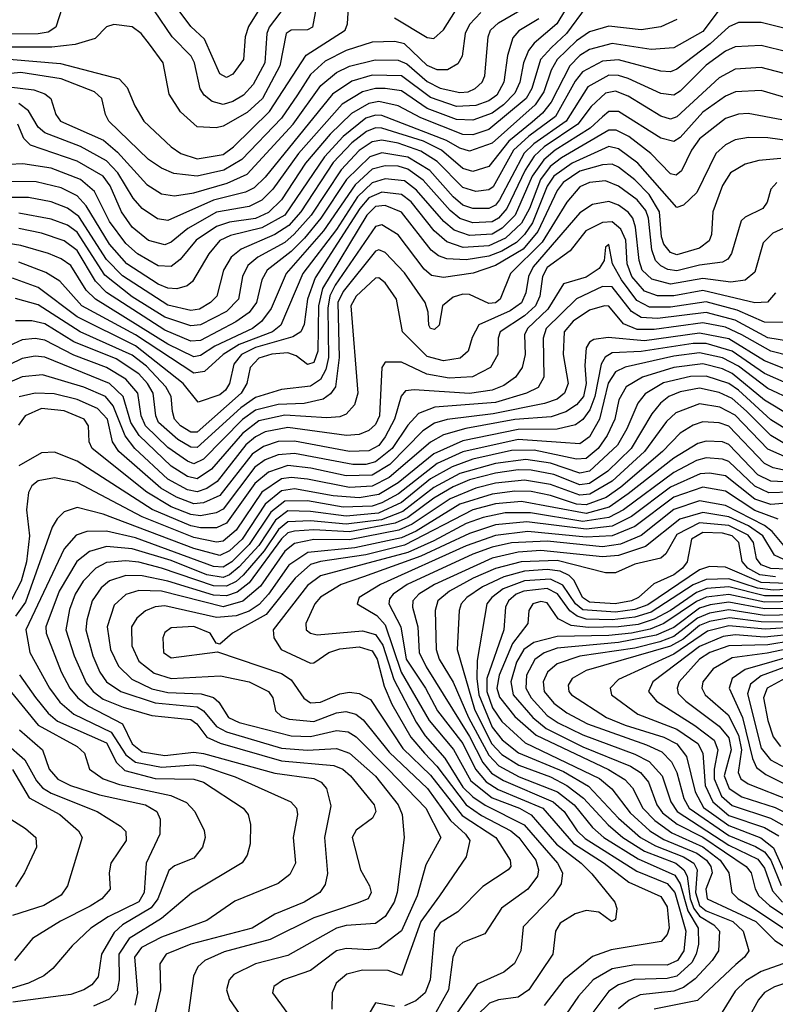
# Model space of a CAD drawing. Extents: x 997026 to 1115308, y 536381 to 619039.
# Tile 196 of 256: x 1033698 to 1036028, y 572520 to 575558. Entities that reach past the tile are written whole.
import ezdxf

# ---------------------------------------------------------------- set-up
doc = ezdxf.new("R2010")
doc.units = 0

msp = doc.modelspace()

# ---------------------------------------------------------------- linework, layer by layer
at = {"layer": '0CON20XD'}
for points in [[(1034605, 575716.4), (1034467.3, 575535), (1034460.4, 575515), (1034453.3, 575425), (1034417.8, 575357.8), (1034388.3, 575325), (1034355, 575304.9), (1034325, 575295.8), (1034290.9, 575305), (1034266.3, 575325), (1034254.2, 575344.2), (1034237.3, 575425), (1034226.9, 575445), (1034168.1, 575505), (1034113.2, 575585)], [(1034494.9, 575685.1), (1034403.1, 575536.9), (1034393.2, 575505), (1034388.1, 575435), (1034355, 575390), (1034335, 575379.6), (1034315, 575390.4), (1034267.9, 575497.9), (1034225, 575536.7), (1034165, 575618.1)], [(1035410.9, 575639.1), (1035354.9, 575545.1), (1035284.9, 575485.1), (1035267.2, 575462.8), (1035251.6, 575425), (1035240.7, 575365), (1035225, 575331), (1035190.4, 575295), (1035155, 575269.2), (1035095, 575248.2), (1035045, 575250.1), (1034955, 575283.6), (1034875, 575338.7), (1034825, 575345.8), (1034795, 575345.7), (1034754.9, 575335.1), (1034692.5, 575297.5), (1034557.2, 575145), (1034478.3, 575035), (1034445, 575000.7), (1034405, 574981.6), (1034305, 574963.6), (1034216.4, 574913.7), (1034165, 574871.1), (1034145, 574863), (1034095, 574877), (1034045, 574917.7), (1034012, 574965), (1033976.9, 575045), (1033955, 575075.4), (1033875, 575121.1), (1033730.8, 575170.8), (1033710.7, 575190.7), (1033692.2, 575235)], [(1033665, 575350.8), (1033741.5, 575341.5), (1033775, 575329.1), (1033793.9, 575315), (1033808.7, 575265), (1033823.8, 575245), (1033955.6, 575185.6), (1033998.9, 575148.9), (1034089.7, 575049.7), (1034135, 575020), (1034175, 575014.2), (1034235, 575023.9), (1034337.1, 575052.9), (1034399.1, 575081), (1034540.8, 575235), (1034626.7, 575355), (1034674.7, 575395.3), (1034714.8, 575414.8), (1034794, 575434), (1034865, 575432.9), (1034891.7, 575421.7), (1034955, 575367), (1034995, 575346.8), (1035055, 575332.9), (1035080.6, 575335), (1035102.8, 575345), (1035123.7, 575365), (1035132.5, 575385), (1035142.6, 575505), (1035150.2, 575525), (1035175, 575548.2), (1035272.3, 575605)], [(1035120, 575580), (1035085, 575542.9), (1035072, 575515), (1035062, 575445), (1035048.6, 575421.4), (1035017.2, 575402.8), (1034985, 575402.9), (1034955, 575416.2), (1034885, 575482.8), (1034855, 575490.3), (1034785, 575488.4), (1034705, 575463.2), (1034640, 575430), (1034595, 575388.5), (1034554, 575326), (1034505, 575253.5), (1034383.2, 575126.8), (1034326.8, 575093.3), (1034245, 575075.1), (1034173.3, 575083.3), (1034135, 575099.8), (1034095, 575126.5), (1033972.5, 575245), (1033962.2, 575265), (1033951.3, 575315), (1033928.8, 575335), (1033825, 575375.4), (1033701.2, 575395), (1033586, 575384)], [(1034612.3, 575595), (1034600.5, 575535), (1034585, 575526.9), (1034535, 575525.8), (1034519.4, 575515), (1034499.6, 575415), (1034447, 575315), (1034398.9, 575271.1), (1034325, 575229.3), (1034304.1, 575224.1), (1034245, 575227.5), (1034193.9, 575273.9), (1034158.2, 575328.2), (1034140.6, 575425), (1034098, 575482), (1034072, 575515), (1034045, 575535.8), (1033987.5, 575542.5), (1033965, 575535.8), (1033930.2, 575499.8), (1033868.4, 575481.6), (1033797.1, 575472.9), (1033655, 575472.9)], [(1035855, 575587.7), (1035805, 575521.4), (1035715, 575471), (1035645, 575465.4), (1035525, 575484.6), (1035455, 575466.2), (1035425, 575447.6), (1035394.3, 575415.7), (1035337.1, 575302.9), (1035310.6, 575269.4), (1035278.4, 575241.6), (1035206.6, 575183.4), (1035145, 575105.2), (1035095, 575089.7), (1035065, 575098.5), (1034998.7, 575155), (1034943.4, 575183.4), (1034815, 575222.9), (1034795, 575223.9), (1034767.1, 575212.9), (1034722.4, 575177.6), (1034665, 575116.9), (1034564.5, 574965), (1034527.4, 574922.6), (1034485, 574894.7), (1034380.7, 574849.3), (1034349.4, 574825), (1034326.2, 574785), (1034305.2, 574705), (1034286.3, 574685), (1034252.3, 574665), (1034225, 574660.9), (1034155, 574676.7), (1034015, 574767), (1033965, 574817.8), (1033880.2, 574950.2), (1033845, 574976), (1033795, 574995.7), (1033725, 575009.2), (1033659.1, 575009.1)], [(1035445, 575597.3), (1035384.1, 575515), (1035337.8, 575472.2), (1035304.6, 575435), (1035277.4, 575345), (1035259.9, 575315), (1035145, 575219.3), (1035095, 575202.6), (1035065, 575203.1), (1034934.7, 575254.7), (1034865, 575292.5), (1034805.1, 575305.1), (1034775, 575299.6), (1034721.2, 575268.8), (1034655, 575204.1), (1034578.8, 575115), (1034505, 575002.2), (1034465, 574963.3), (1034425, 574944.5), (1034345, 574933.4), (1034305, 574919.4), (1034242.4, 574877.6), (1034192.2, 574817.8), (1034165, 574796.7), (1034125, 574798.3), (1034061, 574835), (1034025, 574867.2), (1033974.6, 574935), (1033928, 575028), (1033885, 575065.1), (1033795, 575099.3), (1033707, 575113), (1033665, 575111.4)], [(1033828.1, 575595), (1033808.8, 575535), (1033785, 575519.5), (1033755, 575513.7), (1033665, 575513)], [(1033665, 575435.9), (1033823, 575423), (1034004.8, 575374.8), (1034029, 575349), (1034052.3, 575292.3), (1034080.7, 575245), (1034165.3, 575165), (1034194.6, 575144.6), (1034245, 575128.2), (1034325, 575142.2), (1034357.4, 575165), (1034468.1, 575275), (1034581.4, 575448.6), (1034701.9, 575525), (1034709.1, 575545), (1034712.2, 575595)], [(1034853.8, 575563.8), (1034955, 575503.2), (1034975, 575499.7), (1035005, 575526.8), (1035042, 575585)], [(1035725, 575558.6), (1035675, 575535.8), (1035615, 575526.7), (1035515, 575537.5), (1035455, 575520.3), (1035415, 575492.1), (1035355.5, 575434.5), (1035337.5, 575402.5), (1035313.9, 575335), (1035287.3, 575295), (1035155, 575177.3), (1035085, 575152), (1035055, 575161.2), (1035013.8, 575185), (1034815, 575262.2), (1034795, 575263.7), (1034765, 575253.6), (1034695, 575197.7), (1034637.9, 575135), (1034515, 574954.9), (1034445, 574915.3), (1034348.2, 574891.8), (1034315, 574876.4), (1034280.7, 574835), (1034230.4, 574749.6), (1034213.7, 574736.3), (1034182.7, 574727.3), (1034155, 574729.2), (1034125, 574741.7), (1034028.4, 574805), (1033974.2, 574865), (1033903, 574983), (1033875, 575014.2), (1033825, 575039.2), (1033747.9, 575057.9), (1033665, 575058.4)], [(1035299.2, 575560.8), (1035236.8, 575523.2), (1035218.5, 575501.5), (1035202.2, 575447.8), (1035191.1, 575365), (1035169.4, 575325), (1035145, 575307), (1035105, 575292.6), (1035045, 575289.7), (1034965, 575317.3), (1034875, 575384.2), (1034785, 575386.7), (1034722.1, 575367.9), (1034662.2, 575327.8), (1034455, 575072.2), (1034420.9, 575039.1), (1034394.4, 575025.6), (1034295, 575000.9), (1034155, 574938.5), (1034123.1, 574943.1), (1034075, 574975.2), (1034047.3, 575007.3), (1034000.2, 575085), (1033965, 575122.2), (1033885, 575166.9), (1033775, 575208.6), (1033755, 575226.4), (1033725, 575276.5), (1033695, 575298.9)], [(1036075, 575526.6), (1035985, 575549.2), (1035915, 575549.4), (1035885, 575535.6), (1035827.2, 575482.8), (1035725, 575404.8), (1035705, 575396.7), (1035675, 575398.8), (1035545, 575434.2), (1035495, 575429.4), (1035433.4, 575396.6), (1035411.5, 575368.5), (1035350.5, 575259.5), (1035268.5, 575198.5), (1035221.2, 575155), (1035158, 575042), (1035145, 575032.9), (1035105, 575027.8), (1035065, 575039.6), (1034985, 575119.9), (1034935, 575152.5), (1034865, 575176.4), (1034815, 575185.6), (1034785, 575181.3), (1034745, 575154), (1034688.9, 575095), (1034596.6, 574955), (1034544.4, 574895.6), (1034515, 574870.2), (1034432.3, 574825), (1034400.8, 574799.2), (1034384.6, 574765.4), (1034372.2, 574695), (1034335, 574657.6), (1034255, 574616.3), (1034225, 574612.7), (1034145, 574640.1), (1034045, 574702.5), (1033959.9, 574769.9), (1033875, 574902.5), (1033845, 574923.3), (1033795, 574942.5), (1033695, 574961)], [(1036068, 575458), (1035985, 575477.8), (1035905, 575474.1), (1035875, 575460.5), (1035815, 575417.5), (1035735, 575337.4), (1035715, 575324.8), (1035675, 575330.5), (1035575, 575375.9), (1035545, 575385.4), (1035515, 575386.1), (1035449.7, 575350.3), (1035383.3, 575245), (1035283.1, 575175), (1035253.7, 575146.3), (1035178.1, 575001.9), (1035165, 574985.1), (1035145, 574974.9), (1035095, 574974.9), (1035065, 574985.9), (1035035, 575011), (1034962.4, 575092.4), (1034895, 575133.6), (1034815, 575146.9), (1034777.3, 575135), (1034705.9, 575065), (1034626.9, 574945), (1034576.2, 574883.8), (1034535, 574842.9), (1034460.7, 574785), (1034444.8, 574755), (1034428.2, 574685), (1034405, 574654.5), (1034364.8, 574625.2), (1034255, 574568.4), (1034225, 574565.6), (1034145, 574599.8), (1033965.7, 574715.7), (1033931.3, 574751.3), (1033875, 574845.8), (1033835.1, 574875.1), (1033765, 574899.6), (1033695, 574913.2)], [(1036075, 575386.3), (1035985, 575410), (1035905, 575404.8), (1035855, 575378.4), (1035725, 575258), (1035705, 575251.2), (1035675, 575260.2), (1035575, 575321.9), (1035535, 575337.2), (1035505, 575331.5), (1035460.2, 575289.8), (1035419.6, 575235), (1035315.4, 575165), (1035285, 575136.3), (1035256.4, 575093.6), (1035200.7, 574975), (1035175, 574945.3), (1035155, 574933.9), (1035095, 574930.8), (1035055, 574944.2), (1035025, 574968.7), (1034942.4, 575062.4), (1034895, 575096.6), (1034865, 575105.5), (1034825, 575106.9), (1034785, 575096.4), (1034732.1, 575047.9), (1034635, 574906.8), (1034519.3, 574775), (1034473, 574667), (1034443.8, 574626.2), (1034415.2, 574605), (1034299.4, 574550.6), (1034255, 574522.1), (1034235, 574517.3), (1034155, 574556.4), (1033931.2, 574695), (1033903.1, 574723.1), (1033855, 574799), (1033825, 574819.7), (1033786, 574836), (1033701.5, 574861.5), (1033635, 574871.2)], [(1036075, 575312.3), (1035985, 575339.1), (1035905.2, 575335.2), (1035875, 575321.7), (1035805, 575272.7), (1035735, 575194.1), (1035715, 575182.1), (1035675, 575192.2), (1035545, 575274.8), (1035515, 575274.2), (1035495, 575257.8), (1035457.3, 575222.7), (1035349.7, 575155), (1035314.5, 575125.5), (1035278.3, 575075), (1035226.2, 574955), (1035185.8, 574914.2), (1035155, 574896.4), (1035085, 574891.6), (1035038.2, 574908.2), (1035005.5, 574935.5), (1034921.9, 575031.9), (1034885, 575061), (1034825, 575066.7), (1034785, 575054.3), (1034739.2, 575010.8), (1034675, 574910.9), (1034570.6, 574775), (1034503.1, 574615), (1034477.7, 574595), (1034375, 574555.2), (1034325.2, 574525), (1034267.7, 574472.3), (1034235, 574467.2), (1034055, 574585.9), (1033889.5, 574675), (1033820.9, 574750.8), (1033777.8, 574777.8), (1033695, 574810.1)], [(1036049, 575249), (1035945, 575268.1), (1035915, 575266.6), (1035875, 575253.3), (1035795, 575189.8), (1035769.8, 575155), (1035738.6, 575091.4), (1035722.4, 575077.6), (1035705, 575082.6), (1035644.7, 575144.7), (1035577, 575197), (1035537.4, 575217.4), (1035515, 575216.9), (1035368.4, 575131.6), (1035334.3, 575105), (1035303.6, 575065), (1035270.4, 574975), (1035245, 574930.2), (1035196.2, 574883.8), (1035145, 574860.1), (1035065.3, 574855.3), (1035015, 574872.7), (1034976.3, 574906.3), (1034905, 574995.4), (1034875, 575018.9), (1034815, 575025.9), (1034775, 575007.8), (1034746.9, 574975), (1034609.1, 574760.9), (1034584.9, 574695), (1034575, 574617.5), (1034564.8, 574595), (1034540.5, 574579.5), (1034425, 574545.9), (1034382.1, 574525), (1034358.6, 574495), (1034345, 574435.5), (1034332.8, 574415), (1034315, 574400.7), (1034248, 574378), (1034202.2, 574435), (1034055, 574551.6), (1033875, 574641.4), (1033755, 574731.5), (1033675, 574760.4)], [(1036205, 575165.7), (1036005, 575192.8), (1035945.5, 575194.5), (1035905, 575186.8), (1035875, 575172), (1035844.9, 575145.1), (1035786.7, 575025), (1035745, 574985.3), (1035725, 574978.2), (1035604.8, 575115), (1035545, 575159.6), (1035515, 575166.2), (1035401.8, 575115), (1035345.5, 575075), (1035325, 575044.5), (1035279.1, 574930.9), (1035255.1, 574894.9), (1035229.6, 574870.4), (1035185, 574843.3), (1035145, 574828.3), (1035075, 574816.6), (1035015, 574819.6), (1034989.1, 574829.2), (1034966.6, 574846.6), (1034875, 574964.2), (1034825, 574984), (1034795, 574981.4), (1034768.2, 574955), (1034631.9, 574728.1), (1034618.9, 574675), (1034617.6, 574535), (1034605, 574499.8), (1034585, 574494), (1034550.3, 574520.3), (1034525, 574530), (1034475, 574526.1), (1034435, 574513.6), (1034408.5, 574485), (1034398.1, 574435), (1034381.2, 574405), (1034245, 574284.9), (1034225, 574285.4), (1034193.2, 574305), (1034175.5, 574325), (1034169, 574349), (1034164.6, 574395), (1034148.6, 574425), (1034088.3, 574488.3), (1034045, 574522.3), (1033883.7, 574595), (1033755, 574677.5), (1033685, 574698)], [(1036045, 575129.4), (1035977.1, 575122.9), (1035935, 575111.7), (1035890.3, 575085), (1035865, 575046.1), (1035835.9, 574965), (1035831.9, 574895), (1035824.4, 574875), (1035795, 574853.1), (1035725, 574832), (1035705, 574839.7), (1035684.2, 574865), (1035677.3, 574887.3), (1035671.3, 574965), (1035638.8, 575018.8), (1035595, 575063.4), (1035545, 575102.3), (1035525, 575111.6), (1035495, 575110.1), (1035425, 575090.5), (1035373.6, 575055), (1035355, 575030.4), (1035296.1, 574903.9), (1035250.4, 574849.6), (1035165, 574799.2), (1035096.2, 574776.2), (1035005, 574762.3), (1034968.2, 574768.2), (1034945, 574787.7), (1034865, 574894.3), (1034815, 574925.2), (1034795, 574920), (1034670.9, 574739.1), (1034654.5, 574705.5), (1034647.9, 574667.9), (1034650.1, 574515), (1034641.5, 574478.5), (1034625, 574448.1), (1034595, 574426.6), (1034505, 574416.8), (1034425, 574391.6), (1034380.2, 574359.8), (1034245, 574238), (1034225, 574238.8), (1034185, 574262.8), (1034126.2, 574315), (1034117.1, 574335), (1034108.8, 574405), (1034092.3, 574435), (1034064.8, 574464.8), (1033995, 574511.5), (1033865, 574563.7), (1033775, 574619.4), (1033735, 574629), (1033685, 574628.5)], [(1036033.3, 575055), (1036014.4, 575035), (1036003.1, 574995), (1035990, 574975), (1035935, 574948.9), (1035923.1, 574936.9), (1035893.2, 574836.8), (1035881.5, 574818.5), (1035865, 574809.5), (1035795, 574800.6), (1035725, 574782.4), (1035696.6, 574786.6), (1035675, 574798.1), (1035659.2, 574815), (1035647.3, 574847.3), (1035636.9, 574945), (1035629.1, 574969.1), (1035602.4, 575002.4), (1035545, 575044.6), (1035505, 575060.4), (1035455, 575055.9), (1035425, 575042.3), (1035385.3, 574994.7), (1035309.1, 574870.9), (1035211.3, 574775), (1035179.3, 574695), (1035165, 574684.2), (1035145, 574682.2), (1035085, 574709.8), (1035065, 574710.7), (1035035, 574701.6), (1035001.5, 574675), (1034991.9, 574615), (1034977.6, 574602.4), (1034965, 574604.6), (1034959.5, 574615), (1034957.5, 574655), (1034948.8, 574685), (1034885, 574776.7), (1034825, 574839.4), (1034805, 574847.5), (1034795, 574844), (1034695, 574719.1), (1034678.6, 574685), (1034683.5, 574515), (1034671.4, 574425), (1034656.7, 574403.3), (1034633.4, 574386.6), (1034575, 574373.9), (1034495, 574370.5), (1034425, 574353.1), (1034385, 574324.1), (1034265, 574201.7), (1034235, 574187.9), (1034215, 574195.4), (1034155, 574237.3), (1034086, 574305), (1034072.2, 574335), (1034062.1, 574405), (1034025, 574448.9), (1033965, 574485.1), (1033865, 574522.4), (1033775, 574569.2), (1033745, 574574.3), (1033705, 574570.4), (1033665, 574551.5)], [(1036075, 574924.2), (1036021.1, 574898.9), (1035990.8, 574869.2), (1035965, 574778.8), (1035935.7, 574754.3), (1035891.6, 574748.4), (1035805, 574759), (1035705, 574742.2), (1035647.1, 574757.1), (1035617.8, 574785), (1035608.2, 574815), (1035597.6, 574917.6), (1035589, 574945), (1035575, 574964.4), (1035545, 574985.1), (1035515, 574996.8), (1035465, 574987.9), (1035425, 574962.1), (1035281.3, 574795), (1035266.7, 574765), (1035259.2, 574715), (1035245, 574684.2), (1035210.8, 574659.2), (1035114.2, 574615.8), (1035093.2, 574576.8), (1035081.2, 574535), (1035056.4, 574513.6), (1035005, 574505.5), (1034955, 574518.6), (1034878.5, 574595), (1034859.4, 574695), (1034825, 574745.8), (1034805, 574761.2), (1034795, 574760.5), (1034735.2, 574705), (1034719.3, 574675), (1034740.6, 574405), (1034730.4, 574369.6), (1034705, 574340.3), (1034685, 574332.5), (1034645, 574329.3), (1034515, 574337.2), (1034435, 574320.1), (1034385, 574280.7), (1034289.1, 574170.9), (1034245, 574141.6), (1034215, 574148.2), (1034165, 574179.8), (1034066.3, 574275), (1034040.2, 574315), (1034016.6, 574395), (1033975, 574435.6), (1033775, 574516.7), (1033745, 574519.9), (1033705, 574512.8), (1033665, 574493.2)], [(1036028.5, 574715), (1036004.2, 574685.8), (1035965, 574684), (1035805, 574722.6), (1035715, 574705.3), (1035665, 574706.1), (1035625, 574719.8), (1035585.5, 574765), (1035571.4, 574805), (1035567.1, 574877.1), (1035551.5, 574911.5), (1035525, 574934), (1035495, 574932.2), (1035444, 574906), (1035395.1, 574844.9), (1035325, 574793.3), (1035310.6, 574765), (1035302.3, 574705), (1035288.4, 574675), (1035255, 574643.8), (1035179.4, 574595), (1035173.1, 574575), (1035172.9, 574525), (1035149.4, 574485), (1035094.1, 574455.9), (1035022.1, 574452.1), (1034953.8, 574463.8), (1034875, 574500.9), (1034825, 574500.8), (1034814.6, 574485), (1034807.4, 574335), (1034795, 574308.6), (1034775, 574290.4), (1034745, 574278.1), (1034705.4, 574274.6), (1034525, 574299.5), (1034455, 574286.4), (1034425, 574271.1), (1034395, 574246), (1034307, 574133), (1034275, 574111.6), (1034245, 574100.9), (1034215, 574107.4), (1034155, 574140), (1034053, 574235), (1034023.3, 574273.3), (1033986.4, 574366.4), (1033962, 574395), (1033895, 574424.4), (1033768.3, 574461.7), (1033705, 574456.2), (1033665, 574438.3)], [(1036065, 574623.7), (1035995.5, 574624.5), (1035911.2, 574661.2), (1035815, 574686.9), (1035705, 574670.4), (1035640.4, 574670.4), (1035601, 574691), (1035554.1, 574755), (1035526.2, 574805), (1035515, 574864), (1035505, 574856), (1035500.7, 574815), (1035485, 574790), (1035445, 574763.7), (1035375, 574742.9), (1035327.1, 574665), (1035264.5, 574605), (1035254.5, 574585), (1035257, 574525), (1035247.5, 574485), (1035226.8, 574455), (1035190.8, 574429.2), (1035155, 574414.2), (1035085, 574404.7), (1034914.1, 574415.9), (1034887.8, 574412.2), (1034873.9, 574396.1), (1034853.3, 574325), (1034825, 574270.4), (1034805, 574243.8), (1034775, 574227.9), (1034714.9, 574225.1), (1034545, 574257.6), (1034495, 574255.9), (1034449.4, 574240.6), (1034415, 574217.7), (1034315, 574089.3), (1034265, 574067.2), (1034235, 574064.4), (1034181.6, 574085), (1034132.8, 574112.8), (1034003.2, 574225), (1033983.8, 574255), (1033968.9, 574325), (1033937.9, 574357.9), (1033875, 574386.3), (1033803.7, 574403.7), (1033745, 574405.9), (1033696.1, 574393.9)], [(1036075, 574565.1), (1036005, 574576.6), (1035905, 574630.5), (1035815, 574654.1), (1035665, 574635.4), (1035615, 574638.8), (1035585, 574657.2), (1035525, 574733.3), (1035495, 574734.1), (1035415, 574696.6), (1035321.4, 574605), (1035312.3, 574575), (1035314, 574455), (1035296.6, 574423.4), (1035261.1, 574405), (1035165, 574376.8), (1034977.9, 574362.1), (1034927.8, 574342.2), (1034895, 574306.8), (1034846.5, 574235), (1034795, 574193.4), (1034765, 574185.5), (1034725, 574185.1), (1034545, 574219.2), (1034495, 574215.3), (1034455, 574199.7), (1034422.9, 574177.1), (1034325, 574047.9), (1034303.5, 574036.5), (1034255, 574027.3), (1034225, 574030.9), (1034165.2, 574055), (1034090, 574100), (1033921.3, 574235), (1033912.2, 574255), (1033909.6, 574305), (1033896.2, 574325), (1033835, 574350.8), (1033765, 574358.1), (1033714.3, 574335), (1033693.5, 574306.5)], [(1036075, 574519.2), (1036015, 574535.1), (1035925, 574585.6), (1035875, 574609.2), (1035805, 574622.6), (1035655, 574601.4), (1035602.2, 574602.2), (1035559.8, 574619.8), (1035515, 574673.6), (1035501.2, 574675), (1035455, 574661.9), (1035405, 574627.9), (1035377.2, 574595), (1035374.2, 574525), (1035389.1, 574435), (1035377.7, 574405), (1035355, 574387), (1035316.7, 574373.3), (1035158, 574342), (1035016, 574324), (1034976.8, 574313.2), (1034940.8, 574289.2), (1034838.9, 574185), (1034785, 574152.8), (1034705, 574150), (1034595.5, 574174.5), (1034525, 574182.3), (1034465, 574162.1), (1034423.1, 574126.9), (1034335, 574004.6), (1034305, 573990.1), (1034255, 573990.4), (1034225, 573996.6), (1034106.3, 574046.3), (1033875, 574195.2), (1033805, 574223), (1033765, 574221.1), (1033695, 574181.7)], [(1036065, 574477.7), (1035995, 574505.5), (1035885, 574572.9), (1035795, 574591), (1035625, 574567.3), (1035512.6, 574577.4), (1035469, 574571), (1035455, 574562.9), (1035444.5, 574545.5), (1035440.5, 574490.5), (1035445.3, 574435), (1035436.8, 574395), (1035415, 574369), (1035382.2, 574347.8), (1035337.3, 574332.7), (1035225, 574323.9), (1035074, 574296), (1035005, 574277.1), (1034965, 574254.4), (1034836.9, 574145), (1034785, 574118.4), (1034714.8, 574114.8), (1034585, 574140.4), (1034535, 574145.4), (1034505, 574140.8), (1034445, 574100), (1034365, 573982.6), (1034325, 573948.4), (1034305, 573945.7), (1034235, 573959.7), (1034075.8, 574024.2), (1033875, 574129.5), (1033805, 574144.3), (1033755, 574134.7), (1033735, 574119.6), (1033725, 574098.8), (1033718.7, 574045), (1033727.6, 573965), (1033718.2, 573885), (1033701.8, 573825), (1033672.2, 573767.8)], [(1036065, 574435.3), (1035995, 574466.5), (1035895, 574534.9), (1035815, 574559.2), (1035775, 574559.1), (1035615, 574534), (1035525, 574529.4), (1035503.7, 574516.3), (1035491.1, 574495), (1035472.1, 574395), (1035456, 574354), (1035435, 574324.5), (1035412.3, 574307.7), (1035356, 574294), (1035235, 574293.8), (1035065, 574257.9), (1034975, 574218.3), (1034865, 574128.5), (1034805, 574092.6), (1034745, 574082.2), (1034665, 574089), (1034545, 574110.1), (1034505, 574103.8), (1034455, 574062.7), (1034384.1, 573955), (1034345, 573918.8), (1034315, 573904.1), (1034235, 573925.9), (1033955, 574032.2), (1033875, 574052.3), (1033835, 574039.4), (1033812.7, 574017.3), (1033798.1, 573991.9), (1033715, 573760.6), (1033685, 573717.7)], [(1036085, 574382.4), (1036005, 574420), (1035915, 574488.3), (1035865, 574514.4), (1035795, 574530.2), (1035715, 574519.4), (1035565, 574485.4), (1035535, 574471.6), (1035513.3, 574436.7), (1035486, 574325), (1035455, 574270.6), (1035425, 574248.8), (1035366.7, 574253.3), (1035235, 574262.9), (1035065, 574224.1), (1034985, 574188.1), (1034865.9, 574095), (1034815, 574066.6), (1034785, 574056.9), (1034695, 574053.5), (1034585, 574073.1), (1034515, 574072.6), (1034472.1, 574037.9), (1034405, 573938.2), (1034352.1, 573885), (1034325, 573868.1), (1034295, 573870.4), (1034055, 573959.5), (1033965, 573979.9), (1033905, 573978.7), (1033872.2, 573967.8), (1033834.5, 573925.5), (1033717, 573675), (1033729.1, 573605), (1033789.2, 573495), (1033821.8, 573451.8), (1033864.4, 573415), (1033979.4, 573359.4), (1034025, 573289.7), (1034055, 573266.9), (1034135, 573251.5), (1034235, 573259), (1034265, 573254.9), (1034361.8, 573221.8), (1034534.4, 573144.4), (1034551.8, 573125), (1034554.7, 573105), (1034541.6, 573035), (1034548.4, 572955), (1034530.7, 572920.7), (1034495, 572892.9), (1034361.5, 572838.5), (1034275, 572778.4), (1034135, 572726.7), (1034072.8, 572695), (1034051.2, 572665), (1034061.4, 572555), (1034052.4, 572517.6)], [(1036075, 574335.6), (1035995, 574383.6), (1035895, 574466), (1035865, 574480.4), (1035805, 574496.3), (1035715.1, 574484.9), (1035619.2, 574455), (1035568.1, 574425), (1035545.6, 574384.4), (1035532.9, 574325), (1035509.6, 574275), (1035481.5, 574235), (1035445, 574203.5), (1035415, 574201.6), (1035285, 574230), (1035215, 574228.8), (1035095, 574201.8), (1035031.6, 574178.4), (1034965, 574140.8), (1034875, 574068.5), (1034804.5, 574035.5), (1034705, 574026), (1034595, 574040.7), (1034525, 574042.1), (1034486.6, 574013.4), (1034435, 573935.9), (1034375, 573869.9), (1034345.1, 573845), (1034325, 573836.9), (1034275, 573845.4), (1034165, 573888.9), (1034045, 573925.1), (1033965, 573932.3), (1033913.4, 573916.6), (1033873.6, 573886.4), (1033819.3, 573795), (1033777.8, 573685), (1033779.5, 573665), (1033825.8, 573545.8), (1033852.3, 573495), (1033877.2, 573465), (1033909.5, 573439.5), (1034014.4, 573385), (1034045, 573323.6), (1034075, 573299.1), (1034145, 573287.9), (1034235, 573297.3), (1034265, 573293.9), (1034485, 573233.2), (1034605, 573216.5), (1034627.3, 573205), (1034644.3, 573185.7), (1034657.8, 573132.2), (1034637.9, 573035), (1034646.8, 572923.2), (1034640.1, 572889.9), (1034623.2, 572865), (1034574.9, 572835.1), (1034485, 572798), (1034415, 572754.6), (1034225, 572705.4), (1034149.7, 572675), (1034129.8, 572645), (1034132.1, 572565), (1034115.5, 572495)], [(1036062.9, 574292.9), (1036015, 574323.5), (1035915, 574414.7), (1035885, 574435.1), (1035815, 574458.3), (1035767.3, 574457.3), (1035683.1, 574436.9), (1035626.7, 574403.3), (1035604.5, 574375), (1035570.1, 574295), (1035541.4, 574245), (1035455, 574164.5), (1035425, 574159), (1035335, 574189.8), (1035259.3, 574200.7), (1035165, 574188.7), (1035055, 574157.1), (1034975, 574114.2), (1034879.3, 574040.7), (1034813.5, 574015), (1034705, 574001.3), (1034595, 574011.9), (1034525, 574008.6), (1034495.4, 573984.6), (1034451.4, 573918.6), (1034386.4, 573843.6), (1034365, 573824.7), (1034335, 573809.8), (1034295, 573810.9), (1034135, 573865.8), (1034065, 573883.8), (1034025, 573888.4), (1033965, 573883.2), (1033932.3, 573865), (1033893.8, 573825), (1033869.1, 573785), (1033851.7, 573738.3), (1033840.2, 573675), (1033865.1, 573595), (1033902.2, 573512.2), (1033924.5, 573485), (1033955, 573461.8), (1034016.4, 573436.4), (1034105, 573411), (1034225, 573398.4), (1034243.8, 573385), (1034274.5, 573344.5), (1034315.6, 573325.6), (1034505, 573270.7), (1034666.5, 573256.5), (1034694.1, 573245), (1034718.3, 573225), (1034790.6, 573135), (1034796.3, 573115), (1034785.9, 573094.1), (1034735, 573057.1), (1034722.7, 573035), (1034748.7, 572935), (1034776.8, 572885), (1034781.5, 572865), (1034772.2, 572845), (1034738.3, 572831.7), (1034605, 572786.4), (1034470.7, 572719.3), (1034328.6, 572681.4), (1034268.5, 572655), (1034246.7, 572635), (1034233.2, 572606.8), (1034218.5, 572495)], [(1036065, 574245.3), (1036015, 574274.9), (1035939.4, 574349.4), (1035895, 574389.2), (1035855, 574408), (1035795, 574420.4), (1035735, 574409.2), (1035700.2, 574395), (1035674.1, 574375), (1035647.9, 574342.1), (1035583.4, 574235), (1035511.7, 574165), (1035455, 574126.5), (1035425, 574123.1), (1035345, 574154.1), (1035275, 574167.9), (1035235, 574169.1), (1035165, 574158.6), (1035085, 574137.7), (1035035, 574116.7), (1034975, 574081.5), (1034895, 574021.5), (1034855.7, 574004.3), (1034715, 573977.7), (1034605, 573983.8), (1034545, 573979.9), (1034525, 573974.2), (1034505, 573955.8), (1034405, 573820.6), (1034368.2, 573791.8), (1034335, 573779.7), (1034295, 573782.2), (1034155, 573825.9), (1034075, 573841.8), (1034025, 573842.6), (1033975, 573826.5), (1033948.7, 573805), (1033921.6, 573765), (1033904.2, 573705), (1033901.8, 573675), (1033922.9, 573595), (1033945, 573544.2), (1033965.6, 573515), (1034009.3, 573485), (1034115, 573450.5), (1034245, 573437.3), (1034265, 573424.9), (1034305, 573377.1), (1034335, 573360.9), (1034505, 573310.2), (1034585, 573303.8), (1034675, 573309), (1034714.7, 573294.7), (1034795, 573223.8), (1034864.8, 573135), (1034877.4, 573105), (1034883.9, 573035), (1034862, 572865), (1034853.1, 572835), (1034825, 572791.2), (1034795, 572769.2), (1034705, 572762.8), (1034675, 572755.2), (1034525, 572670.5), (1034425, 572644.4), (1034358.6, 572611.4), (1034344.1, 572595), (1034335.3, 572565), (1034344.8, 572534.8), (1034386.2, 572475)], [(1036075, 574201.8), (1036005, 574232.6), (1035905, 574337.8), (1035857.5, 574362.5), (1035795, 574372.4), (1035721.8, 574345), (1035692.4, 574317.6), (1035625.4, 574225), (1035525, 574133.5), (1035456.1, 574093.9), (1035425, 574091), (1035335, 574123.7), (1035255, 574136.9), (1035165, 574127.7), (1035105, 574112.5), (1035025, 574079.5), (1034908.3, 574001.7), (1034867.1, 573982.9), (1034715, 573952.9), (1034605, 573954.1), (1034545, 573941.5), (1034515, 573918.2), (1034439.9, 573810.1), (1034386.1, 573763.9), (1034325, 573746.6), (1034135, 573794.9), (1034065, 573796.4), (1034025, 573784.1), (1033989.1, 573750.9), (1033967.3, 573685), (1033977.2, 573615), (1034002.8, 573562.8), (1034043, 573523), (1034105, 573493.3), (1034155, 573482.2), (1034257.4, 573477.4), (1034295, 573466.9), (1034312, 573452), (1034341.2, 573405), (1034375, 573389.4), (1034535, 573348.3), (1034595, 573345.8), (1034675, 573364.9), (1034710.8, 573360.8), (1034735.3, 573345.3), (1034834.3, 573245), (1034950.3, 573125), (1034996.5, 573035), (1034950.2, 572949.8), (1034923.9, 572855), (1034875, 572746.2), (1034805, 572693.3), (1034775, 572688), (1034705, 572692.2), (1034675, 572684.4), (1034595, 572624.2), (1034511.1, 572595), (1034481.8, 572575), (1034477.1, 572555), (1034521.2, 572495)], [(1036065.4, 574165.4), (1036021.8, 574175), (1035995, 574188), (1035885, 574303.5), (1035855, 574313.7), (1035805, 574317.2), (1035775, 574306.8), (1035735, 574281.6), (1035680.3, 574225), (1035551.5, 574115), (1035506.5, 574083.5), (1035445, 574060.9), (1035415, 574063.1), (1035335, 574089.3), (1035275, 574101.7), (1035225, 574103.1), (1035155, 574094), (1035055, 574062.5), (1034920.1, 573980.1), (1034875, 573959.6), (1034731.4, 573928.6), (1034585.9, 573914.1), (1034527.4, 573875), (1034465.1, 573785), (1034436.3, 573753.7), (1034405, 573733.3), (1034365, 573718.4), (1034305, 573712.9), (1034145, 573749), (1034115, 573746.6), (1034085.8, 573734.2), (1034058.5, 573711.5), (1034042.3, 573685), (1034044, 573626), (1034065, 573578.1), (1034112, 573542), (1034165, 573525.4), (1034316.6, 573533.4), (1034405.5, 573515), (1034465.4, 573485), (1034478.5, 573465), (1034487.1, 573425), (1034505, 573407.8), (1034529.2, 573399.2), (1034605, 573392.5), (1034675, 573419.5), (1034703.2, 573423.2), (1034734.7, 573414.7), (1034757.5, 573397.5), (1034837.3, 573297.3), (1034955.2, 573185.2), (1035026.8, 573086.8), (1035072.9, 573045), (1035085.7, 573025), (1035074.8, 572975.2), (1034993, 572855), (1034935.1, 572775), (1034875, 572608.6), (1034834, 572624), (1034754.9, 572625.1), (1034706.7, 572613.3), (1034674.2, 572585), (1034661.8, 572555), (1034660.2, 572505)], [(1036075, 574130.9), (1036015, 574133.9), (1035975, 574153.8), (1035885, 574247.1), (1035865, 574254.9), (1035815, 574257.5), (1035789.9, 574250.1), (1035715, 574204.7), (1035575, 574094.7), (1035516.3, 574053.7), (1035445, 574033.7), (1035245, 574071), (1035165, 574064), (1035095, 574045.4), (1034885, 573936.8), (1034765, 573906.8), (1034625, 573886.5), (1034595, 573877.1), (1034547.7, 573835), (1034457.4, 573722.6), (1034354.4, 573665), (1034315, 573631.2), (1034304.1, 573634.1), (1034285.6, 573665), (1034235, 573685.4), (1034165, 573680.9), (1034145, 573666.7), (1034139.3, 573650.7), (1034140.8, 573605), (1034165, 573588.6), (1034307.7, 573607.7), (1034505, 573540.9), (1034535, 573520.6), (1034573.9, 573463.9), (1034595, 573449.5), (1034625, 573451.6), (1034685, 573477.4), (1034715, 573483.1), (1034745, 573479.2), (1034779.8, 573459.8), (1034879.5, 573309.5), (1034965, 573227.2), (1035062.3, 573102.3), (1035165.9, 573035), (1035210.8, 572965), (1035212.5, 572945), (1035204.4, 572935), (1035126.3, 572883.7), (1035049.3, 572805), (1034995, 572771), (1034976.9, 572745), (1034964.1, 572595), (1034948.3, 572555), (1034919.5, 572530.5), (1034885, 572515.2)], [(1036075, 574099.7), (1036008, 574098), (1035965, 574118.2), (1035885, 574194.1), (1035865, 574201.9), (1035815, 574205.8), (1035785, 574197.7), (1035715, 574160.7), (1035560.4, 574045), (1035515, 574021.8), (1035435, 574009.6), (1035273.3, 574036.7), (1035195, 574036), (1035127.7, 574022.3), (1035075, 574003.7), (1034975, 573949.4), (1034895, 573914.1), (1034625, 573842), (1034585, 573811.7), (1034479, 573675), (1034481, 573651), (1034504.6, 573615), (1034595, 573572.7), (1034605, 573573.3), (1034650.8, 573605), (1034685, 573616.4), (1034745, 573622.7), (1034785, 573610.6), (1034800.7, 573585), (1034821.4, 573501.4), (1034846, 573446), (1034904.1, 573344.1), (1034946.7, 573295), (1034984.8, 573254.8), (1035075, 573134.9), (1035122.5, 573102.5), (1035212.2, 573055), (1035237, 573035), (1035290, 572965), (1035298.4, 572935), (1035294.8, 572915), (1035264.6, 572875.4), (1035183.8, 572816.2), (1035132.4, 572737.6), (1035065, 572710.2), (1035046.1, 572693.9), (1035033.4, 572665), (1035020.3, 572565), (1034981, 572495)], [(1036075, 574066.8), (1036015, 574062.2), (1035965, 574078.9), (1035875, 574150.5), (1035825, 574158.6), (1035796.5, 574156.5), (1035705, 574115.8), (1035584.8, 574025.2), (1035525, 573995.4), (1035445, 573985.8), (1035262, 574008), (1035165, 573999.7), (1035085, 573972.6), (1034935, 573902.2), (1034758.3, 573838.3), (1034689.1, 573815), (1034625, 573776.1), (1034608.4, 573755), (1034580, 573695), (1034580.9, 573675), (1034594.6, 573664.6), (1034615, 573660), (1034755, 573671.9), (1034795, 573661.2), (1034817.7, 573627.7), (1034851.7, 573521.7), (1034920.3, 573390.3), (1034948.6, 573348.6), (1035009.3, 573279.3), (1035065, 573189.9), (1035095, 573160.1), (1035133.8, 573133.8), (1035253.2, 573073.2), (1035356.6, 572955), (1035372.2, 572925), (1035368.3, 572891.7), (1035343.6, 572855), (1035250.8, 572759.2), (1035243.2, 572685), (1035224.2, 572645.8), (1035190.9, 572619.1), (1035108.4, 572581.6), (1035041, 572485)], [(1036036.8, 574016.8), (1035965, 574043.3), (1035875, 574102.6), (1035805, 574115.1), (1035715, 574084.7), (1035595, 573993.6), (1035525, 573964.9), (1035445, 573960.9), (1035265, 573978.8), (1035165, 573966.7), (1035075, 573934.1), (1034810.2, 573815), (1034744.7, 573775), (1034738.5, 573755), (1034799.3, 573719.3), (1034825, 573690.7), (1034874.5, 573544.5), (1034960.2, 573395), (1035036, 573306), (1035089.4, 573209.4), (1035155, 573157.2), (1035239.4, 573125), (1035274.9, 573104.9), (1035353.8, 573013.8), (1035430, 572955), (1035462.2, 572922.2), (1035533.5, 572835), (1035540, 572815), (1035535, 572781.2), (1035523.3, 572775), (1035484.2, 572804.2), (1035445, 572809.6), (1035410.6, 572799.4), (1035365, 572770), (1035350, 572745), (1035341.9, 572675), (1035267.6, 572565), (1035235, 572541.9), (1035175, 572534.1), (1035147, 572523), (1035065, 572443.6)], [(1036059.5, 573929.5), (1036018.8, 573978.8), (1035995, 573996.9), (1035875, 574059.2), (1035795, 574073.4), (1035715, 574046.7), (1035615, 573966.7), (1035550.8, 573939.2), (1035495, 573931.6), (1035325, 573949.2), (1035215, 573943.8), (1035155, 573930.8), (1035095, 573908.4), (1034893.2, 573815), (1034849.4, 573785), (1034838.8, 573771.2), (1034836.6, 573755), (1034873.2, 573685), (1034889.7, 573585), (1034949.1, 573495), (1034986.3, 573425), (1035064.7, 573325), (1035103.1, 573245), (1035136.7, 573206.7), (1035173.1, 573183.1), (1035311.3, 573125), (1035405.8, 573015.8), (1035500, 572955), (1035576.5, 572896.5), (1035675, 572852.5), (1035695, 572820.8), (1035700.5, 572755), (1035694.6, 572735), (1035676.4, 572713.6), (1035522, 572688), (1035465, 572667.7), (1035375.7, 572595), (1035315, 572515.8)], [(1036055, 573891.8), (1036026.1, 573906.1), (1035990.1, 573965), (1035946, 573996), (1035885, 574023.4), (1035805, 574037.5), (1035733.6, 574016.4), (1035627.7, 573932.3), (1035545, 573904.4), (1035495, 573900.9), (1035305, 573920.5), (1035235, 573915.2), (1035155, 573896.6), (1034976.8, 573815), (1034928.5, 573785), (1034910.6, 573765), (1034908.8, 573745), (1034925.7, 573685), (1034929.4, 573605), (1034950.9, 573560.9), (1035085, 573346.1), (1035126.1, 573266.1), (1035152.9, 573232.9), (1035190, 573210), (1035343.3, 573145), (1035377.6, 573115), (1035417.7, 573055), (1035441.5, 573031.5), (1035600.9, 572930.9), (1035695, 572892.4), (1035718.4, 572865), (1035752.1, 572745), (1035745.9, 572685), (1035727.1, 572655), (1035695, 572641), (1035595, 572642.1), (1035525, 572628.9), (1035467, 572595), (1035420.9, 572545), (1035370.3, 572469.7)], [(1036065, 573862.3), (1036014.7, 573864.7), (1035985, 573875.4), (1035970.1, 573895), (1035961.3, 573945), (1035945, 573967), (1035885, 573997), (1035795, 574005.1), (1035725, 573969.2), (1035690.6, 573909.4), (1035675, 573896.7), (1035595, 573877.5), (1035535, 573851.6), (1035505, 573851.4), (1035355, 573889.5), (1035244.9, 573885.1), (1035165, 573864.7), (1035096.5, 573835), (1035023.2, 573795), (1034987.2, 573765), (1034978.8, 573735), (1034982.1, 573615), (1034991, 573585), (1035035, 573513.4), (1035081.7, 573405), (1035145, 573288.5), (1035175.9, 573255.9), (1035238.3, 573221.7), (1035356.4, 573175), (1035407.8, 573135), (1035464.6, 573065), (1035499.5, 573035), (1035605, 572968.3), (1035718.2, 572918.2), (1035735, 572891.9), (1035758.3, 572808.3), (1035790.4, 572755), (1035791.2, 572705), (1035784.7, 572675), (1035770.8, 572649.2), (1035725, 572606.8), (1035695, 572599.4), (1035593.4, 572596.6), (1035545, 572579.9), (1035515, 572560.6), (1035465.2, 572495)], [(1036028.5, 573838.5), (1035980.6, 573845), (1035943.7, 573865), (1035926.5, 573886.5), (1035916.2, 573945), (1035895.2, 573965), (1035865, 573973.7), (1035805, 573975.6), (1035770.3, 573955), (1035756.3, 573885), (1035742.5, 573865), (1035715, 573844.7), (1035653.2, 573816.8), (1035606.5, 573775), (1035585, 573764.9), (1035534.2, 573755), (1035455, 573761.1), (1035434, 573775), (1035407.6, 573827.6), (1035392.9, 573842.9), (1035365, 573856.4), (1035325, 573861.9), (1035255, 573856.1), (1035191.3, 573838.7), (1035125, 573807.6), (1035076.4, 573775), (1035059.4, 573755), (1035053, 573735), (1035047.2, 573615), (1035100.7, 573430.7), (1035152.7, 573325), (1035185, 573291.1), (1035237.2, 573257.2), (1035335, 573221.2), (1035385.3, 573195.3), (1035436.3, 573156.3), (1035513.3, 573073.3), (1035557.6, 573035), (1035625, 572992.7), (1035721.2, 572955), (1035746.1, 572935), (1035756, 572915), (1035765.8, 572845), (1035777.2, 572815), (1035795, 572792.1), (1035838.9, 572765), (1035855.9, 572745), (1035853.2, 572685), (1035834, 572655), (1035781.1, 572598.9), (1035745, 572571.9), (1035715, 572560.6), (1035611.2, 572548.8), (1035577.4, 572532.6), (1035544.5, 572505.5)], [(1036065, 573818.7), (1035985, 573821.4), (1035875, 573868.5), (1035825, 573870.4), (1035795, 573860.6), (1035635, 573752.1), (1035595, 573737.8), (1035535, 573729.8), (1035435, 573737.4), (1035412.2, 573755), (1035373.3, 573813.3), (1035335, 573831.5), (1035255, 573826.8), (1035188.7, 573801.3), (1035153.8, 573775), (1035138.4, 573755), (1035108.9, 573581.1), (1035107.3, 573525), (1035113.5, 573475), (1035155, 573375.1), (1035186.2, 573336.2), (1035236.1, 573296.1), (1035375, 573237.9), (1035452.4, 573192.4), (1035545, 573094.4), (1035612.6, 573035), (1035659.2, 573009.2), (1035745.2, 572975), (1035776.7, 572955), (1035787.7, 572935), (1035782.6, 572865), (1035794.8, 572824.8), (1035815, 572808.5), (1035897.7, 572775), (1035929.6, 572745), (1035946.4, 572685), (1035933.7, 572665), (1035907.1, 572642.9)], [(1036085, 573801.2), (1036021.9, 573798.1), (1035973.9, 573803.9), (1035885, 573832.4), (1035815, 573830.4), (1035775, 573813.6), (1035645, 573729.4), (1035595, 573714), (1035525, 573705.8), (1035445, 573708.3), (1035417, 573717), (1035394.1, 573734.1), (1035356.8, 573786.8), (1035325, 573802.5), (1035252.4, 573795), (1035228.8, 573785), (1035204.9, 573765), (1035196, 573745), (1035191, 573675), (1035138.6, 573525), (1035138.6, 573485), (1035155.6, 573435), (1035185, 573392.6), (1035256.4, 573326.4), (1035486.2, 573216.2), (1035523.9, 573185), (1035580.6, 573110.6), (1035641.2, 573055), (1035685, 573028.3), (1035786, 572986), (1035816.2, 572965), (1035829.8, 572945), (1035833.4, 572925), (1035813.8, 572875), (1035818.6, 572845), (1035968.4, 572775), (1036026.6, 572716.6), (1036075, 572685.6)], [(1036075, 573780), (1035995, 573780.1), (1035885, 573808), (1035817.2, 573802.8), (1035785, 573790.8), (1035705, 573734.8), (1035655, 573707.8), (1035605, 573692.2), (1035545, 573684), (1035452.2, 573682.2), (1035399, 573689), (1035359, 573709), (1035325, 573758.3), (1035305, 573762.8), (1035280.9, 573755), (1035267.7, 573735), (1035265.4, 573695), (1035217.3, 573632.7), (1035176.7, 573535), (1035169.6, 573495), (1035177.2, 573467.2), (1035225, 573407.6), (1035290.3, 573350.3), (1035513.8, 573243.8), (1035563.9, 573213.9), (1035587.6, 573187.6), (1035619.7, 573125), (1035656.5, 573086.5), (1035709.2, 573049.2), (1035805, 573005.5), (1035858.2, 572965), (1035884.6, 572925), (1035894.3, 572865), (1035913.5, 572845), (1035952.2, 572822.2), (1036157, 572685)], [(1036095, 573763.1), (1035995, 573760.2), (1035885, 573784.3), (1035815, 573775.7), (1035785, 573763.1), (1035685, 573694.4), (1035642.4, 573677.6), (1035584.9, 573665.1), (1035515, 573657.3), (1035355, 573654.6), (1035283.6, 573636.4), (1035252.9, 573615), (1035229.9, 573575), (1035212.4, 573515), (1035219.5, 573475), (1035280.4, 573405), (1035321.3, 573371.3), (1035435, 573314.2), (1035581.4, 573255), (1035613, 573235), (1035637.3, 573205), (1035662.7, 573135), (1035680.7, 573110.7), (1035726.1, 573076.1), (1035805.1, 573035.1), (1035939, 572945), (1035954.2, 572925), (1035966, 572876), (1035977.7, 572855), (1036010.7, 572825), (1036095, 572768.2)], [(1036085, 573741.5), (1035995, 573739.8), (1035885, 573760.5), (1035827.4, 573752.6), (1035795, 573742), (1035715, 573682.3), (1035661.2, 573658.8), (1035545, 573635.7), (1035355, 573618.8), (1035315.4, 573604.6), (1035286.8, 573583.2), (1035260.8, 573535), (1035258.9, 573495), (1035274.9, 573465), (1035325, 573411.4), (1035358.3, 573388.3), (1035435, 573351.5), (1035595, 573291.9), (1035639.3, 573269.3), (1035679.6, 573225), (1035705.8, 573145), (1035726.1, 573115), (1035885, 573010.4), (1035975, 572967.3), (1035995, 572939.6), (1036019.6, 572869.6), (1036050.1, 572835)], [(1036088, 573722), (1035995, 573719.3), (1035885, 573736.5), (1035825, 573726.7), (1035788.6, 573711.4), (1035715.1, 573654.9), (1035672.3, 573637.7), (1035595, 573618.6), (1035425.9, 573594.1), (1035355, 573570.6), (1035325.6, 573545), (1035311.8, 573515), (1035315.2, 573485), (1035345, 573449), (1035385, 573419.4), (1035449, 573385), (1035630.7, 573320.7), (1035678.4, 573298.4), (1035708.2, 573268.2), (1035725, 573234.7), (1035746.2, 573155), (1035763.1, 573125), (1035885, 573040.5), (1035967.2, 573007.2), (1035995, 572990), (1036014.3, 572964.3), (1036046.7, 572886.7)], [(1036055, 573699.4), (1035985, 573699.6), (1035887.5, 573712.5), (1035825, 573701.1), (1035795, 573688.2), (1035743.7, 573646.3), (1035705.6, 573624.4), (1035445, 573549.4), (1035402.2, 573525), (1035389.2, 573505), (1035391.6, 573485), (1035399.5, 573475), (1035507.9, 573405), (1035565, 573380.7), (1035685, 573343.8), (1035725, 573323.1), (1035754.5, 573284.5), (1035781, 573175), (1035807.1, 573127.1), (1035885, 573071.5), (1035983.8, 573033.8), (1036023.1, 573003.1), (1036061.6, 572915)], [(1036095, 573683.1), (1035997.2, 573677.2), (1035885, 573687.8), (1035819.3, 573670.7), (1035715, 573600.6), (1035545, 573521.6), (1035518.7, 573495), (1035522.8, 573475), (1035604.7, 573415), (1035725, 573369.2), (1035789.2, 573325), (1035804.9, 573295), (1035812.5, 573195), (1035835.3, 573145), (1035885, 573102.7), (1035995.1, 573065.1), (1036039.7, 573039.7)], [(1036095, 573663), (1035995, 573653.1), (1035905, 573659.7), (1035867.8, 573655), (1035795, 573624.2), (1035650.5, 573515), (1035637.3, 573485), (1035662.1, 573455), (1035780.5, 573380.5), (1035839.7, 573335), (1035851.5, 573305), (1035839.3, 573245), (1035840.1, 573215), (1035862.4, 573162.4), (1035895, 573133), (1036014, 573094), (1036083.4, 573055)], [(1036155, 573654.1), (1036005, 573628.9), (1035885, 573625.6), (1035826.6, 573605), (1035795, 573584.6), (1035732.3, 573515), (1035725.2, 573495), (1035729.2, 573479.2), (1035752.4, 573455), (1035855, 573377.8), (1035885, 573341.5), (1035892.5, 573305), (1035870.8, 573225), (1035886.1, 573186.1), (1035925, 573160.4), (1036027.5, 573127.5), (1036085, 573098.4)], [(1036385, 573680.4), (1035985, 573532.8), (1035952.1, 573507.9), (1035942.4, 573477.6), (1035985, 573310), (1036013.8, 573273.8), (1036105.6, 573225)], [(1036155, 573634.8), (1036002.9, 573602.9), (1035895, 573588.9), (1035836.6, 573555), (1035804.4, 573515), (1035802, 573495), (1035811.9, 573475), (1035882.6, 573412.6), (1035915, 573350), (1035923.9, 573305), (1035913.8, 573235), (1035922.3, 573215), (1035945, 573199.9), (1036075, 573148.4)], [(1036175, 573621.5), (1035935, 573552.4), (1035895.2, 573525), (1035886.2, 573495), (1035927.5, 573405), (1035958, 573278), (1035970.3, 573250.3), (1035998.7, 573228.7), (1036105, 573176.6)], [(1033696.5, 573536.5), (1033746.7, 573466.7), (1033785, 573417.7), (1033813.8, 573393.8), (1033965, 573327.1), (1033995.7, 573265.7), (1034021.4, 573241.4), (1034115, 573216.4), (1034235, 573214.8), (1034265, 573205.2), (1034387.1, 573125), (1034402.1, 573105), (1034409.2, 573075), (1034408.9, 573015), (1034399.6, 572980.4), (1034383.9, 572956.1), (1034227.4, 572862.6), (1034135.2, 572785), (1034035, 572723), (1034003.5, 572675), (1034004.9, 572595), (1033998, 572562), (1033974, 572536), (1033925.7, 572514.3)], [(1036093.4, 573545), (1036002.8, 573495), (1035991.9, 573465), (1036005, 573395.6), (1036022, 573345), (1036044.9, 573314.9)], [(1033672.3, 573482.3), (1033755, 573381.5), (1033875, 573315.5), (1033897.5, 573295), (1033912.5, 573245), (1033954.6, 573215), (1034005, 573198.5), (1034163.8, 573163.8), (1034212.3, 573142.3), (1034238, 573115), (1034266.4, 573056.4), (1034269.3, 573035), (1034261.1, 573005), (1034235, 572970.4), (1034175, 572947.3), (1034157.5, 572932.5), (1034124.1, 572845), (1034102.7, 572817.3), (1034014.6, 572765.4), (1033988.5, 572741.5), (1033949.6, 572675), (1033940, 572605), (1033919.9, 572580.1), (1033895, 572564), (1033855, 572549.7), (1033676.6, 572526.6)], [(1033697, 573367), (1033768.2, 573305), (1033788.5, 573245), (1033815, 573214.1), (1033854.7, 573195), (1033943.5, 573166.5), (1034085.4, 573135), (1034120.7, 573115), (1034130.7, 573090.7), (1034129.8, 573045), (1034087.2, 572955), (1034082, 572865), (1034065, 572835.8), (1033970.3, 572789.7), (1033916.9, 572755), (1033859.3, 572700.7), (1033799.5, 572630.5), (1033771.8, 572608.2), (1033724.5, 572585), (1033579.5, 572540.5)], [(1033655.1, 573325.1), (1033713.9, 573273.9), (1033749, 573209), (1033767.8, 573187.8), (1033795, 573171.2), (1033936.2, 573115), (1034009, 573069), (1034025, 573052.9), (1034026.1, 573025), (1033978.5, 572955), (1033973.8, 572925), (1033976.7, 572875), (1033951.1, 572845), (1033915, 572822.8), (1033823.7, 572776.3), (1033736.9, 572723.1), (1033682, 572655)], [(1033675, 573244), (1033726.8, 573156.8), (1033820.9, 573105), (1033878.8, 573055), (1033890, 573035), (1033844.7, 572885), (1033825, 572856.1), (1033772.1, 572825), (1033675, 572794)], [(1033615.4, 573125), (1033715, 573062.5), (1033747.1, 573035), (1033749.1, 573005), (1033712.5, 572925), (1033685, 572882.5)], [(1036068.8, 572651.2), (1035985, 572620.6), (1035937.5, 572592.5), (1035905, 572560.6), (1035864, 572496)], [(1035907.1, 572642.9), (1035788.2, 572531.8), (1035654.7, 572505.3)], [(1036131.1, 572608.9), (1036026.4, 572573.6), (1035995, 572556.1), (1035976.2, 572533.8), (1035937.1, 572462.9)], [(1034853.3, 572513.3), (1034795, 572524), (1034747.3, 572442.7)]]:
    msp.add_lwpolyline(points, dxfattribs=at)

doc.saveas('drawing.dxf')
